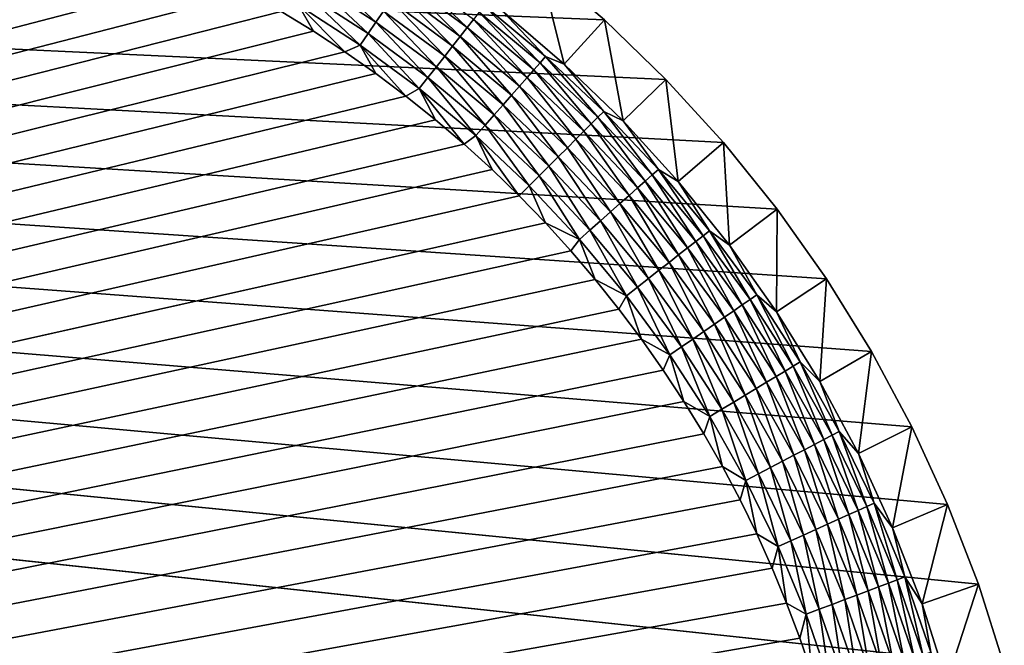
# Model space of a CAD drawing. Extents: x -255 to 255, y -598 to 598.
# Tile 189 of 201: x 218 to 253, y 387 to 409. Entities that reach past the tile are written whole.
import ezdxf

# ---------------------------------------------------------------- set-up
doc = ezdxf.new("R2010")
doc.units = 0
doc.header["$LTSCALE"] = 21.359881
for name, color, linetype in [('1', 7, 'CONTINUOUS'), ('2', 7, 'CONTINUOUS'), ('29', 7, 'CONTINUOUS'), ('40', 7, 'CONTINUOUS')]:
    doc.layers.add(name, color=color, linetype=linetype)

msp = doc.modelspace()

# ---------------------------------------------------------------- linework, layer by layer
at = {"layer": '1', "color": 7, "linetype": 'CONTINUOUS'}
for points in [[(-82.544, 422.121), (253.128, 386.173), (-205.469, 385.239), (-82.544, 422.121)], [(252.212, 389.052), (253.128, 386.173), (-82.544, 422.121), (252.212, 389.052)], [(-80.052, 421.88), (252.212, 389.052), (-82.544, 422.121), (-80.052, 421.88)], [(251.12, 391.869), (252.212, 389.052), (-80.052, 421.88), (251.12, 391.869)], [(249.858, 394.613), (251.12, 391.869), (-80.052, 421.88), (249.858, 394.613)], [(248.429, 397.275), (249.858, 394.613), (-80.052, 421.88), (248.429, 397.275)], [(246.838, 399.843), (248.429, 397.275), (-80.052, 421.88), (246.838, 399.843)], [(245.093, 402.309), (246.838, 399.843), (-80.052, 421.88), (245.093, 402.309)], [(243.199, 404.663), (245.093, 402.309), (-80.052, 421.88), (243.199, 404.663)], [(241.164, 406.895), (243.199, 404.663), (-80.052, 421.88), (241.164, 406.895)], [(238.995, 408.998), (241.164, 406.895), (-80.052, 421.88), (238.995, 408.998)], [(236.701, 410.964), (238.995, 408.998), (-80.052, 421.88), (236.701, 410.964)]]:
    msp.add_3dface(points, dxfattribs=at)
at = {"layer": '2', "color": 7, "linetype": 'CONTINUOUS'}
for points in [[(219.073, 413.137, 7), (217.798, 413.53, 7), (-88.681, 328.906, 7), (219.073, 413.137, 7)], [(220.335, 412.705, 7), (219.073, 413.137, 7), (-88.681, 328.906, 7), (220.335, 412.705, 7)], [(221.583, 412.234, 7), (220.335, 412.705, 7), (-88.681, 328.906, 7), (221.583, 412.234, 7)], [(222.815, 411.723, 7), (221.583, 412.234, 7), (-88.681, 328.906, 7), (222.815, 411.723, 7)], [(224.031, 411.174, 7), (222.815, 411.723, 7), (-88.681, 328.906, 7), (224.031, 411.174, 7)], [(225.229, 410.587, 7), (224.031, 411.174, 7), (-88.681, 328.906, 7), (225.229, 410.587, 7)], [(226.408, 409.963, 7), (225.229, 410.587, 7), (-88.681, 328.906, 7), (226.408, 409.963, 7)], [(227.567, 409.302, 7), (226.408, 409.963, 7), (-88.681, 328.906, 7), (227.567, 409.302, 7)], [(228.704, 408.605, 7), (227.567, 409.302, 7), (-88.681, 328.906, 7), (228.704, 408.605, 7)], [(229.819, 407.873, 7), (228.704, 408.605, 7), (-88.681, 328.906, 7), (229.819, 407.873, 7)], [(230.911, 407.106, 7), (229.819, 407.873, 7), (-88.681, 328.906, 7), (230.911, 407.106, 7)], [(231.978, 406.305, 7), (230.911, 407.106, 7), (-88.681, 328.906, 7), (231.978, 406.305, 7)], [(233.019, 405.471, 7), (231.978, 406.305, 7), (-88.681, 328.906, 7), (233.019, 405.471, 7)], [(234.033, 404.604, 7), (233.019, 405.471, 7), (-88.681, 328.906, 7), (234.033, 404.604, 7)], [(235.02, 403.706, 7), (234.033, 404.604, 7), (-88.681, 328.906, 7), (235.02, 403.706, 7)], [(235.978, 402.778, 7), (235.02, 403.706, 7), (-88.681, 328.906, 7), (235.978, 402.778, 7)], [(236.906, 401.82, 7), (235.978, 402.778, 7), (-88.681, 328.906, 7), (236.906, 401.82, 7)], [(-88.681, 328.906, 7), (-85.935, 329.507, 7), (236.906, 401.82, 7), (-88.681, 328.906, 7)], [(237.804, 400.833, 7), (236.906, 401.82, 7), (-85.935, 329.507, 7), (237.804, 400.833, 7)], [(238.67, 399.819, 7), (237.804, 400.833, 7), (-85.935, 329.507, 7), (238.67, 399.819, 7)], [(239.505, 398.778, 7), (238.67, 399.819, 7), (-85.935, 329.507, 7), (239.505, 398.778, 7)], [(240.306, 397.711, 7), (239.505, 398.778, 7), (-85.935, 329.507, 7), (240.306, 397.711, 7)], [(241.073, 396.619, 7), (240.306, 397.711, 7), (-85.935, 329.507, 7), (241.073, 396.619, 7)], [(241.805, 395.504, 7), (241.073, 396.619, 7), (-85.935, 329.507, 7), (241.805, 395.504, 7)], [(242.502, 394.367, 7), (241.805, 395.504, 7), (-85.935, 329.507, 7), (242.502, 394.367, 7)], [(243.163, 393.208, 7), (242.502, 394.367, 7), (-85.935, 329.507, 7), (243.163, 393.208, 7)], [(243.787, 392.029, 7), (243.163, 393.208, 7), (-85.935, 329.507, 7), (243.787, 392.029, 7)], [(244.374, 390.831, 7), (243.787, 392.029, 7), (-85.935, 329.507, 7), (244.374, 390.831, 7)], [(244.923, 389.615, 7), (244.374, 390.831, 7), (-85.935, 329.507, 7), (244.923, 389.615, 7)], [(245.434, 388.383, 7), (244.923, 389.615, 7), (-85.935, 329.507, 7), (245.434, 388.383, 7)], [(245.905, 387.135, 7), (245.434, 388.383, 7), (-85.935, 329.507, 7), (245.905, 387.135, 7)], [(246.337, 385.873, 7), (245.905, 387.135, 7), (-85.935, 329.507, 7), (246.337, 385.873, 7)]]:
    msp.add_3dface(points, dxfattribs=at)
at = {"layer": '29', "color": 7, "linetype": 'CONTINUOUS'}
for points in [[(237.574, 407.439, 4.231), (236.701, 410.964), (235.378, 409.32, 4.231), (237.574, 407.439, 4.231)], [(238.995, 408.998), (236.701, 410.964), (237.574, 407.439, 4.231), (238.995, 408.998)], [(239.649, 405.427, 4.231), (238.995, 408.998), (237.574, 407.439, 4.231), (239.649, 405.427, 4.231)], [(241.164, 406.895), (238.995, 408.998), (239.649, 405.427, 4.231), (241.164, 406.895)], [(241.597, 403.29, 4.231), (241.164, 406.895), (239.649, 405.427, 4.231), (241.597, 403.29, 4.231)], [(243.199, 404.663), (241.164, 406.895), (241.597, 403.29, 4.231), (243.199, 404.663)], [(243.409, 401.038, 4.231), (243.199, 404.663), (241.597, 403.29, 4.231), (243.409, 401.038, 4.231)], [(245.093, 402.309), (243.199, 404.663), (243.409, 401.038, 4.231), (245.093, 402.309)], [(245.08, 398.678, 4.231), (245.093, 402.309), (243.409, 401.038, 4.231), (245.08, 398.678, 4.231)], [(246.838, 399.843), (245.093, 402.309), (245.08, 398.678, 4.231), (246.838, 399.843)], [(246.602, 396.22, 4.231), (246.838, 399.843), (245.08, 398.678, 4.231), (246.602, 396.22, 4.231)], [(248.429, 397.275), (246.838, 399.843), (246.602, 396.22, 4.231), (248.429, 397.275)], [(247.969, 393.673, 4.231), (248.429, 397.275), (246.602, 396.22, 4.231), (247.969, 393.673, 4.231)], [(249.858, 394.613), (248.429, 397.275), (247.969, 393.673, 4.231), (249.858, 394.613)], [(249.178, 391.047, 4.231), (249.858, 394.613), (247.969, 393.673, 4.231), (249.178, 391.047, 4.231)], [(251.12, 391.869), (249.858, 394.613), (249.178, 391.047, 4.231), (251.12, 391.869)], [(250.222, 388.351, 4.231), (251.12, 391.869), (249.178, 391.047, 4.231), (250.222, 388.351, 4.231)], [(252.212, 389.052), (251.12, 391.869), (250.222, 388.351, 4.231), (252.212, 389.052)], [(251.099, 385.596, 4.231), (252.212, 389.052), (250.222, 388.351, 4.231), (251.099, 385.596, 4.231)], [(253.128, 386.173), (252.212, 389.052), (251.099, 385.596, 4.231), (253.128, 386.173)]]:
    msp.add_3dface(points, dxfattribs=at)
at = {"layer": '40', "color": 7, "linetype": 'CONTINUOUS'}
for points in [[(228.687, 410.362, 6.774), (230.917, 408.921, 6.774), (228.932, 410.767, 6.601), (228.687, 410.362, 6.774)], [(228.932, 410.767, 6.601), (230.917, 408.921, 6.774), (231.186, 409.31, 6.601), (228.932, 410.767, 6.601)], [(228.435, 409.944, 6.9), (230.64, 408.519, 6.9), (228.687, 410.362, 6.774), (228.435, 409.944, 6.9)], [(228.687, 410.362, 6.774), (230.64, 408.519, 6.9), (230.917, 408.921, 6.774), (228.687, 410.362, 6.774)], [(231.687, 410.036, 6.115), (233.891, 408.414, 6.115), (231.914, 410.365, 5.808), (231.687, 410.036, 6.115)], [(231.914, 410.365, 5.808), (234.138, 408.729, 5.808), (232.122, 410.667, 5.463), (231.914, 410.365, 5.808)], [(231.914, 410.365, 5.808), (233.891, 408.414, 6.115), (234.138, 408.729, 5.808), (231.914, 410.365, 5.808)], [(232.122, 410.667, 5.463), (234.138, 408.729, 5.808), (234.364, 409.018, 5.463), (232.122, 410.667, 5.463)], [(231.443, 409.683, 6.38), (233.627, 408.077, 6.38), (231.687, 410.036, 6.115), (231.443, 409.683, 6.38)], [(231.687, 410.036, 6.115), (233.627, 408.077, 6.38), (233.891, 408.414, 6.115), (231.687, 410.036, 6.115)], [(228.177, 409.518, 6.975), (230.356, 408.109, 6.975), (228.435, 409.944, 6.9), (228.177, 409.518, 6.975)], [(228.435, 409.944, 6.9), (230.356, 408.109, 6.975), (230.64, 408.519, 6.9), (228.435, 409.944, 6.9)], [(231.186, 409.31, 6.601), (233.347, 407.72, 6.601), (231.443, 409.683, 6.38), (231.186, 409.31, 6.601)], [(231.443, 409.683, 6.38), (233.347, 407.72, 6.601), (233.627, 408.077, 6.38), (231.443, 409.683, 6.38)], [(227.567, 409.302, 7), (228.704, 408.605, 7), (228.177, 409.518, 6.975), (227.567, 409.302, 7)], [(228.704, 408.605, 7), (229.819, 407.873, 7), (228.177, 409.518, 6.975), (228.704, 408.605, 7)], [(228.177, 409.518, 6.975), (229.819, 407.873, 7), (230.356, 408.109, 6.975), (228.177, 409.518, 6.975)], [(230.917, 408.921, 6.774), (233.055, 407.347, 6.774), (231.186, 409.31, 6.601), (230.917, 408.921, 6.774)], [(231.186, 409.31, 6.601), (233.055, 407.347, 6.774), (233.347, 407.72, 6.601), (231.186, 409.31, 6.601)], [(234.568, 409.278, 5.082), (236.721, 407.483, 5.082), (234.747, 409.506, 4.67), (234.568, 409.278, 5.082)], [(235.378, 409.32, 4.231), (234.747, 409.506, 4.67), (236.913, 407.701, 4.67), (235.378, 409.32, 4.231)], [(234.747, 409.506, 4.67), (236.721, 407.483, 5.082), (236.913, 407.701, 4.67), (234.747, 409.506, 4.67)], [(237.574, 407.439, 4.231), (235.378, 409.32, 4.231), (236.913, 407.701, 4.67), (237.574, 407.439, 4.231)], [(234.138, 408.729, 5.808), (236.259, 406.961, 5.808), (234.364, 409.018, 5.463), (234.138, 408.729, 5.808)], [(234.364, 409.018, 5.463), (236.502, 407.236, 5.463), (234.568, 409.278, 5.082), (234.364, 409.018, 5.463)], [(234.364, 409.018, 5.463), (236.259, 406.961, 5.808), (236.502, 407.236, 5.463), (234.364, 409.018, 5.463)], [(234.568, 409.278, 5.082), (236.502, 407.236, 5.463), (236.721, 407.483, 5.082), (234.568, 409.278, 5.082)], [(230.64, 408.519, 6.9), (232.754, 406.963, 6.9), (230.917, 408.921, 6.774), (230.64, 408.519, 6.9)], [(230.917, 408.921, 6.774), (232.754, 406.963, 6.9), (233.055, 407.347, 6.774), (230.917, 408.921, 6.774)], [(233.891, 408.414, 6.115), (235.993, 406.662, 6.115), (234.138, 408.729, 5.808), (233.891, 408.414, 6.115)], [(234.138, 408.729, 5.808), (235.993, 406.662, 6.115), (236.259, 406.961, 5.808), (234.138, 408.729, 5.808)], [(230.356, 408.109, 6.975), (232.447, 406.571, 6.975), (230.64, 408.519, 6.9), (230.356, 408.109, 6.975)], [(230.64, 408.519, 6.9), (232.447, 406.571, 6.975), (232.754, 406.963, 6.9), (230.64, 408.519, 6.9)], [(233.627, 408.077, 6.38), (235.709, 406.341, 6.38), (233.891, 408.414, 6.115), (233.627, 408.077, 6.38)], [(233.891, 408.414, 6.115), (235.709, 406.341, 6.38), (235.993, 406.662, 6.115), (233.891, 408.414, 6.115)], [(229.819, 407.873, 7), (230.911, 407.106, 7), (230.356, 408.109, 6.975), (229.819, 407.873, 7)], [(230.911, 407.106, 7), (231.978, 406.305, 7), (230.356, 408.109, 6.975), (230.911, 407.106, 7)], [(230.356, 408.109, 6.975), (231.978, 406.305, 7), (232.447, 406.571, 6.975), (230.356, 408.109, 6.975)], [(233.347, 407.72, 6.601), (235.409, 406.002, 6.601), (233.627, 408.077, 6.38), (233.347, 407.72, 6.601)], [(233.627, 408.077, 6.38), (235.409, 406.002, 6.601), (235.709, 406.341, 6.38), (233.627, 408.077, 6.38)], [(233.055, 407.347, 6.774), (235.095, 405.648, 6.774), (233.347, 407.72, 6.601), (233.055, 407.347, 6.774)], [(233.347, 407.72, 6.601), (235.095, 405.648, 6.774), (235.409, 406.002, 6.601), (233.347, 407.72, 6.601)], [(236.721, 407.483, 5.082), (238.762, 405.562, 5.082), (236.913, 407.701, 4.67), (236.721, 407.483, 5.082)], [(237.574, 407.439, 4.231), (236.913, 407.701, 4.67), (238.967, 405.767, 4.67), (237.574, 407.439, 4.231)], [(236.913, 407.701, 4.67), (238.762, 405.562, 5.082), (238.967, 405.767, 4.67), (236.913, 407.701, 4.67)], [(232.754, 406.963, 6.9), (234.771, 405.282, 6.9), (233.055, 407.347, 6.774), (232.754, 406.963, 6.9)], [(233.055, 407.347, 6.774), (234.771, 405.282, 6.9), (235.095, 405.648, 6.774), (233.055, 407.347, 6.774)], [(236.259, 406.961, 5.808), (238.269, 405.069, 5.808), (236.502, 407.236, 5.463), (236.259, 406.961, 5.808)], [(236.502, 407.236, 5.463), (238.528, 405.328, 5.463), (236.721, 407.483, 5.082), (236.502, 407.236, 5.463)], [(236.502, 407.236, 5.463), (238.269, 405.069, 5.808), (238.528, 405.328, 5.463), (236.502, 407.236, 5.463)], [(236.721, 407.483, 5.082), (238.528, 405.328, 5.463), (238.762, 405.562, 5.082), (236.721, 407.483, 5.082)], [(239.649, 405.427, 4.231), (237.574, 407.439, 4.231), (238.967, 405.767, 4.67), (239.649, 405.427, 4.231)], [(232.447, 406.571, 6.975), (234.441, 404.909, 6.975), (232.754, 406.963, 6.9), (232.447, 406.571, 6.975)], [(232.754, 406.963, 6.9), (234.441, 404.909, 6.975), (234.771, 405.282, 6.9), (232.754, 406.963, 6.9)], [(235.993, 406.662, 6.115), (237.986, 404.786, 6.115), (236.259, 406.961, 5.808), (235.993, 406.662, 6.115)], [(236.259, 406.961, 5.808), (237.986, 404.786, 6.115), (238.269, 405.069, 5.808), (236.259, 406.961, 5.808)], [(231.978, 406.305, 7), (233.019, 405.471, 7), (232.447, 406.571, 6.975), (231.978, 406.305, 7)], [(233.019, 405.471, 7), (234.033, 404.604, 7), (232.447, 406.571, 6.975), (233.019, 405.471, 7)], [(232.447, 406.571, 6.975), (234.033, 404.604, 7), (234.441, 404.909, 6.975), (232.447, 406.571, 6.975)], [(235.709, 406.341, 6.38), (237.683, 404.483, 6.38), (235.993, 406.662, 6.115), (235.709, 406.341, 6.38)], [(235.993, 406.662, 6.115), (237.683, 404.483, 6.38), (237.986, 404.786, 6.115), (235.993, 406.662, 6.115)], [(235.409, 406.002, 6.601), (237.363, 404.163, 6.601), (235.709, 406.341, 6.38), (235.409, 406.002, 6.601)], [(235.709, 406.341, 6.38), (237.363, 404.163, 6.601), (237.683, 404.483, 6.38), (235.709, 406.341, 6.38)], [(235.095, 405.648, 6.774), (237.028, 403.828, 6.774), (235.409, 406.002, 6.601), (235.095, 405.648, 6.774)], [(235.409, 406.002, 6.601), (237.028, 403.828, 6.774), (237.363, 404.163, 6.601), (235.409, 406.002, 6.601)], [(234.771, 405.282, 6.9), (236.683, 403.483, 6.9), (235.095, 405.648, 6.774), (234.771, 405.282, 6.9)], [(235.095, 405.648, 6.774), (236.683, 403.483, 6.9), (237.028, 403.828, 6.774), (235.095, 405.648, 6.774)], [(238.528, 405.328, 5.463), (240.436, 403.302, 5.463), (238.762, 405.562, 5.082), (238.528, 405.328, 5.463)], [(238.762, 405.562, 5.082), (240.683, 403.521, 5.082), (238.967, 405.767, 4.67), (238.762, 405.562, 5.082)], [(238.762, 405.562, 5.082), (240.436, 403.302, 5.463), (240.683, 403.521, 5.082), (238.762, 405.562, 5.082)], [(239.649, 405.427, 4.231), (238.967, 405.767, 4.67), (240.901, 403.713, 4.67), (239.649, 405.427, 4.231)], [(238.967, 405.767, 4.67), (240.683, 403.521, 5.082), (240.901, 403.713, 4.67), (238.967, 405.767, 4.67)], [(234.441, 404.909, 6.975), (236.33, 403.13, 6.975), (234.771, 405.282, 6.9), (234.441, 404.909, 6.975)], [(234.771, 405.282, 6.9), (236.33, 403.13, 6.975), (236.683, 403.483, 6.9), (234.771, 405.282, 6.9)], [(238.269, 405.069, 5.808), (240.161, 403.059, 5.808), (238.528, 405.328, 5.463), (238.269, 405.069, 5.808)], [(238.528, 405.328, 5.463), (240.161, 403.059, 5.808), (240.436, 403.302, 5.463), (238.528, 405.328, 5.463)], [(241.597, 403.29, 4.231), (239.649, 405.427, 4.231), (240.901, 403.713, 4.67), (241.597, 403.29, 4.231)], [(234.033, 404.604, 7), (235.02, 403.706, 7), (234.441, 404.909, 6.975), (234.033, 404.604, 7)], [(235.02, 403.706, 7), (235.978, 402.778, 7), (234.441, 404.909, 6.975), (235.02, 403.706, 7)], [(234.441, 404.909, 6.975), (235.978, 402.778, 7), (236.33, 403.13, 6.975), (234.441, 404.909, 6.975)], [(237.683, 404.483, 6.38), (239.541, 402.509, 6.38), (237.986, 404.786, 6.115), (237.683, 404.483, 6.38)], [(237.986, 404.786, 6.115), (239.862, 402.793, 6.115), (238.269, 405.069, 5.808), (237.986, 404.786, 6.115)], [(237.986, 404.786, 6.115), (239.541, 402.509, 6.38), (239.862, 402.793, 6.115), (237.986, 404.786, 6.115)], [(238.269, 405.069, 5.808), (239.862, 402.793, 6.115), (240.161, 403.059, 5.808), (238.269, 405.069, 5.808)], [(237.363, 404.163, 6.601), (239.202, 402.209, 6.601), (237.683, 404.483, 6.38), (237.363, 404.163, 6.601)], [(237.683, 404.483, 6.38), (239.202, 402.209, 6.601), (239.541, 402.509, 6.38), (237.683, 404.483, 6.38)], [(237.028, 403.828, 6.774), (238.848, 401.895, 6.774), (237.363, 404.163, 6.601), (237.028, 403.828, 6.774)], [(237.363, 404.163, 6.601), (238.848, 401.895, 6.774), (239.202, 402.209, 6.601), (237.363, 404.163, 6.601)], [(236.683, 403.483, 6.9), (238.482, 401.571, 6.9), (237.028, 403.828, 6.774), (236.683, 403.483, 6.9)], [(237.028, 403.828, 6.774), (238.482, 401.571, 6.9), (238.848, 401.895, 6.774), (237.028, 403.828, 6.774)], [(236.33, 403.13, 6.975), (238.109, 401.241, 6.975), (236.683, 403.483, 6.9), (236.33, 403.13, 6.975)], [(236.683, 403.483, 6.9), (238.109, 401.241, 6.975), (238.482, 401.571, 6.9), (236.683, 403.483, 6.9)], [(240.436, 403.302, 5.463), (242.218, 401.164, 5.463), (240.683, 403.521, 5.082), (240.436, 403.302, 5.463)], [(240.683, 403.521, 5.082), (242.478, 401.368, 5.082), (240.901, 403.713, 4.67), (240.683, 403.521, 5.082)], [(240.683, 403.521, 5.082), (242.218, 401.164, 5.463), (242.478, 401.368, 5.082), (240.683, 403.521, 5.082)], [(241.597, 403.29, 4.231), (240.901, 403.713, 4.67), (242.706, 401.547, 4.67), (241.597, 403.29, 4.231)], [(240.901, 403.713, 4.67), (242.478, 401.368, 5.082), (242.706, 401.547, 4.67), (240.901, 403.713, 4.67)], [(235.978, 402.778, 7), (236.906, 401.82, 7), (236.33, 403.13, 6.975), (235.978, 402.778, 7)], [(236.33, 403.13, 6.975), (236.906, 401.82, 7), (238.109, 401.241, 6.975), (236.33, 403.13, 6.975)], [(239.862, 402.793, 6.115), (241.614, 400.691, 6.115), (240.161, 403.059, 5.808), (239.862, 402.793, 6.115)], [(240.161, 403.059, 5.808), (241.929, 400.938, 5.808), (240.436, 403.302, 5.463), (240.161, 403.059, 5.808)], [(240.161, 403.059, 5.808), (241.614, 400.691, 6.115), (241.929, 400.938, 5.808), (240.161, 403.059, 5.808)], [(240.436, 403.302, 5.463), (241.929, 400.938, 5.808), (242.218, 401.164, 5.463), (240.436, 403.302, 5.463)], [(243.409, 401.038, 4.231), (241.597, 403.29, 4.231), (242.706, 401.547, 4.67), (243.409, 401.038, 4.231)], [(239.541, 402.509, 6.38), (241.277, 400.427, 6.38), (239.862, 402.793, 6.115), (239.541, 402.509, 6.38)], [(239.862, 402.793, 6.115), (241.277, 400.427, 6.38), (241.614, 400.691, 6.115), (239.862, 402.793, 6.115)], [(239.202, 402.209, 6.601), (240.92, 400.147, 6.601), (239.541, 402.509, 6.38), (239.202, 402.209, 6.601)], [(239.541, 402.509, 6.38), (240.92, 400.147, 6.601), (241.277, 400.427, 6.38), (239.541, 402.509, 6.38)], [(238.848, 401.895, 6.774), (240.547, 399.855, 6.774), (239.202, 402.209, 6.601), (238.848, 401.895, 6.774)], [(239.202, 402.209, 6.601), (240.547, 399.855, 6.774), (240.92, 400.147, 6.601), (239.202, 402.209, 6.601)], [(236.906, 401.82, 7), (237.804, 400.833, 7), (238.109, 401.241, 6.975), (236.906, 401.82, 7)], [(238.482, 401.571, 6.9), (240.163, 399.554, 6.9), (238.848, 401.895, 6.774), (238.482, 401.571, 6.9)], [(238.848, 401.895, 6.774), (240.163, 399.554, 6.9), (240.547, 399.855, 6.774), (238.848, 401.895, 6.774)], [(238.109, 401.241, 6.975), (239.771, 399.247, 6.975), (238.482, 401.571, 6.9), (238.109, 401.241, 6.975)], [(238.482, 401.571, 6.9), (239.771, 399.247, 6.975), (240.163, 399.554, 6.9), (238.482, 401.571, 6.9)], [(242.218, 401.164, 5.463), (243.867, 398.922, 5.463), (242.478, 401.368, 5.082), (242.218, 401.164, 5.463)], [(242.478, 401.368, 5.082), (244.139, 399.11, 5.082), (242.706, 401.547, 4.67), (242.478, 401.368, 5.082)], [(242.478, 401.368, 5.082), (243.867, 398.922, 5.463), (244.139, 399.11, 5.082), (242.478, 401.368, 5.082)], [(243.409, 401.038, 4.231), (242.706, 401.547, 4.67), (244.378, 399.275, 4.67), (243.409, 401.038, 4.231)], [(242.706, 401.547, 4.67), (244.139, 399.11, 5.082), (244.378, 399.275, 4.67), (242.706, 401.547, 4.67)], [(237.804, 400.833, 7), (238.67, 399.819, 7), (238.109, 401.241, 6.975), (237.804, 400.833, 7)], [(238.109, 401.241, 6.975), (238.67, 399.819, 7), (239.771, 399.247, 6.975), (238.109, 401.241, 6.975)], [(241.929, 400.938, 5.808), (243.565, 398.714, 5.808), (242.218, 401.164, 5.463), (241.929, 400.938, 5.808)], [(242.218, 401.164, 5.463), (243.565, 398.714, 5.808), (243.867, 398.922, 5.463), (242.218, 401.164, 5.463)], [(245.08, 398.678, 4.231), (243.409, 401.038, 4.231), (244.378, 399.275, 4.67), (245.08, 398.678, 4.231)], [(241.277, 400.427, 6.38), (242.883, 398.243, 6.38), (241.614, 400.691, 6.115), (241.277, 400.427, 6.38)], [(241.614, 400.691, 6.115), (243.236, 398.487, 6.115), (241.929, 400.938, 5.808), (241.614, 400.691, 6.115)], [(241.614, 400.691, 6.115), (242.883, 398.243, 6.38), (243.236, 398.487, 6.115), (241.614, 400.691, 6.115)], [(241.929, 400.938, 5.808), (243.236, 398.487, 6.115), (243.565, 398.714, 5.808), (241.929, 400.938, 5.808)], [(240.92, 400.147, 6.601), (242.51, 397.986, 6.601), (241.277, 400.427, 6.38), (240.92, 400.147, 6.601)], [(241.277, 400.427, 6.38), (242.51, 397.986, 6.601), (242.883, 398.243, 6.38), (241.277, 400.427, 6.38)], [(240.547, 399.855, 6.774), (242.121, 397.717, 6.774), (240.92, 400.147, 6.601), (240.547, 399.855, 6.774)], [(240.92, 400.147, 6.601), (242.121, 397.717, 6.774), (242.51, 397.986, 6.601), (240.92, 400.147, 6.601)], [(238.67, 399.819, 7), (239.505, 398.778, 7), (239.771, 399.247, 6.975), (238.67, 399.819, 7)], [(240.163, 399.554, 6.9), (241.719, 397.44, 6.9), (240.547, 399.855, 6.774), (240.163, 399.554, 6.9)], [(240.547, 399.855, 6.774), (241.719, 397.44, 6.9), (242.121, 397.717, 6.774), (240.547, 399.855, 6.774)], [(239.505, 398.778, 7), (240.306, 397.711, 7), (239.771, 399.247, 6.975), (239.505, 398.778, 7)], [(239.771, 399.247, 6.975), (241.309, 397.156, 6.975), (240.163, 399.554, 6.9), (239.771, 399.247, 6.975)], [(239.771, 399.247, 6.975), (240.306, 397.711, 7), (241.309, 397.156, 6.975), (239.771, 399.247, 6.975)], [(240.163, 399.554, 6.9), (241.309, 397.156, 6.975), (241.719, 397.44, 6.9), (240.163, 399.554, 6.9)], [(244.139, 399.11, 5.082), (245.661, 396.756, 5.082), (244.378, 399.275, 4.67), (244.139, 399.11, 5.082)], [(245.08, 398.678, 4.231), (244.378, 399.275, 4.67), (245.909, 396.906, 4.67), (245.08, 398.678, 4.231)], [(244.378, 399.275, 4.67), (245.661, 396.756, 5.082), (245.909, 396.906, 4.67), (244.378, 399.275, 4.67)], [(243.565, 398.714, 5.808), (245.064, 396.395, 5.808), (243.867, 398.922, 5.463), (243.565, 398.714, 5.808)], [(243.867, 398.922, 5.463), (245.378, 396.585, 5.463), (244.139, 399.11, 5.082), (243.867, 398.922, 5.463)], [(243.867, 398.922, 5.463), (245.064, 396.395, 5.808), (245.378, 396.585, 5.463), (243.867, 398.922, 5.463)], [(244.139, 399.11, 5.082), (245.378, 396.585, 5.463), (245.661, 396.756, 5.082), (244.139, 399.11, 5.082)], [(243.236, 398.487, 6.115), (244.722, 396.189, 6.115), (243.565, 398.714, 5.808), (243.236, 398.487, 6.115)], [(243.565, 398.714, 5.808), (244.722, 396.189, 6.115), (245.064, 396.395, 5.808), (243.565, 398.714, 5.808)], [(246.602, 396.22, 4.231), (245.08, 398.678, 4.231), (245.909, 396.906, 4.67), (246.602, 396.22, 4.231)], [(242.51, 397.986, 6.601), (243.967, 395.732, 6.601), (242.883, 398.243, 6.38), (242.51, 397.986, 6.601)], [(242.883, 398.243, 6.38), (244.355, 395.967, 6.38), (243.236, 398.487, 6.115), (242.883, 398.243, 6.38)], [(242.883, 398.243, 6.38), (243.967, 395.732, 6.601), (244.355, 395.967, 6.38), (242.883, 398.243, 6.38)], [(243.236, 398.487, 6.115), (244.355, 395.967, 6.38), (244.722, 396.189, 6.115), (243.236, 398.487, 6.115)], [(242.121, 397.717, 6.774), (243.562, 395.487, 6.774), (242.51, 397.986, 6.601), (242.121, 397.717, 6.774)], [(242.51, 397.986, 6.601), (243.562, 395.487, 6.774), (243.967, 395.732, 6.601), (242.51, 397.986, 6.601)], [(240.306, 397.711, 7), (241.073, 396.619, 7), (241.309, 397.156, 6.975), (240.306, 397.711, 7)], [(241.719, 397.44, 6.9), (243.144, 395.235, 6.9), (242.121, 397.717, 6.774), (241.719, 397.44, 6.9)], [(242.121, 397.717, 6.774), (243.144, 395.235, 6.9), (243.562, 395.487, 6.774), (242.121, 397.717, 6.774)], [(241.073, 396.619, 7), (241.805, 395.504, 7), (241.309, 397.156, 6.975), (241.073, 396.619, 7)], [(241.309, 397.156, 6.975), (242.718, 394.977, 6.975), (241.719, 397.44, 6.9), (241.309, 397.156, 6.975)], [(241.309, 397.156, 6.975), (241.805, 395.504, 7), (242.718, 394.977, 6.975), (241.309, 397.156, 6.975)], [(241.719, 397.44, 6.9), (242.718, 394.977, 6.975), (243.144, 395.235, 6.9), (241.719, 397.44, 6.9)], [(245.661, 396.756, 5.082), (247.038, 394.315, 5.082), (245.909, 396.906, 4.67), (245.661, 396.756, 5.082)], [(246.602, 396.22, 4.231), (245.909, 396.906, 4.67), (247.295, 394.45, 4.67), (246.602, 396.22, 4.231)], [(245.909, 396.906, 4.67), (247.038, 394.315, 5.082), (247.295, 394.45, 4.67), (245.909, 396.906, 4.67)], [(245.064, 396.395, 5.808), (246.421, 393.991, 5.808), (245.378, 396.585, 5.463), (245.064, 396.395, 5.808)], [(245.378, 396.585, 5.463), (246.745, 394.161, 5.463), (245.661, 396.756, 5.082), (245.378, 396.585, 5.463)], [(245.378, 396.585, 5.463), (246.421, 393.991, 5.808), (246.745, 394.161, 5.463), (245.378, 396.585, 5.463)], [(245.661, 396.756, 5.082), (246.745, 394.161, 5.463), (247.038, 394.315, 5.082), (245.661, 396.756, 5.082)], [(244.355, 395.967, 6.38), (245.687, 393.606, 6.38), (244.722, 396.189, 6.115), (244.355, 395.967, 6.38)], [(244.722, 396.189, 6.115), (246.066, 393.805, 6.115), (245.064, 396.395, 5.808), (244.722, 396.189, 6.115)], [(244.722, 396.189, 6.115), (245.687, 393.606, 6.38), (246.066, 393.805, 6.115), (244.722, 396.189, 6.115)], [(245.064, 396.395, 5.808), (246.066, 393.805, 6.115), (246.421, 393.991, 5.808), (245.064, 396.395, 5.808)], [(247.969, 393.673, 4.231), (246.602, 396.22, 4.231), (247.295, 394.45, 4.67), (247.969, 393.673, 4.231)], [(243.562, 395.487, 6.774), (244.867, 393.175, 6.774), (243.967, 395.732, 6.601), (243.562, 395.487, 6.774)], [(243.967, 395.732, 6.601), (245.286, 393.395, 6.601), (244.355, 395.967, 6.38), (243.967, 395.732, 6.601)], [(243.967, 395.732, 6.601), (244.867, 393.175, 6.774), (245.286, 393.395, 6.601), (243.967, 395.732, 6.601)], [(244.355, 395.967, 6.38), (245.286, 393.395, 6.601), (245.687, 393.606, 6.38), (244.355, 395.967, 6.38)], [(241.805, 395.504, 7), (242.502, 394.367, 7), (242.718, 394.977, 6.975), (241.805, 395.504, 7)], [(243.144, 395.235, 6.9), (244.434, 392.948, 6.9), (243.562, 395.487, 6.774), (243.144, 395.235, 6.9)], [(243.562, 395.487, 6.774), (244.434, 392.948, 6.9), (244.867, 393.175, 6.774), (243.562, 395.487, 6.774)], [(242.718, 394.977, 6.975), (243.993, 392.716, 6.975), (243.144, 395.235, 6.9), (242.718, 394.977, 6.975)], [(243.144, 395.235, 6.9), (243.993, 392.716, 6.975), (244.434, 392.948, 6.9), (243.144, 395.235, 6.9)], [(242.502, 394.367, 7), (243.163, 393.208, 7), (242.718, 394.977, 6.975), (242.502, 394.367, 7)], [(242.718, 394.977, 6.975), (243.163, 393.208, 7), (243.993, 392.716, 6.975), (242.718, 394.977, 6.975)], [(247.038, 394.315, 5.082), (248.265, 391.794, 5.082), (247.295, 394.45, 4.67), (247.038, 394.315, 5.082)], [(247.969, 393.673, 4.231), (247.295, 394.45, 4.67), (248.53, 391.914, 4.67), (247.969, 393.673, 4.231)], [(247.295, 394.45, 4.67), (248.265, 391.794, 5.082), (248.53, 391.914, 4.67), (247.295, 394.45, 4.67)], [(246.066, 393.805, 6.115), (247.265, 391.344, 6.115), (246.421, 393.991, 5.808), (246.066, 393.805, 6.115)], [(246.421, 393.991, 5.808), (247.629, 391.508, 5.808), (246.745, 394.161, 5.463), (246.421, 393.991, 5.808)], [(246.421, 393.991, 5.808), (247.265, 391.344, 6.115), (247.629, 391.508, 5.808), (246.421, 393.991, 5.808)], [(246.745, 394.161, 5.463), (247.964, 391.659, 5.463), (247.038, 394.315, 5.082), (246.745, 394.161, 5.463)], [(246.745, 394.161, 5.463), (247.629, 391.508, 5.808), (247.964, 391.659, 5.463), (246.745, 394.161, 5.463)], [(247.038, 394.315, 5.082), (247.964, 391.659, 5.463), (248.265, 391.794, 5.082), (247.038, 394.315, 5.082)], [(245.687, 393.606, 6.38), (246.874, 391.168, 6.38), (246.066, 393.805, 6.115), (245.687, 393.606, 6.38)], [(246.066, 393.805, 6.115), (246.874, 391.168, 6.38), (247.265, 391.344, 6.115), (246.066, 393.805, 6.115)], [(249.178, 391.047, 4.231), (247.969, 393.673, 4.231), (248.53, 391.914, 4.67), (249.178, 391.047, 4.231)], [(244.867, 393.175, 6.774), (246.029, 390.788, 6.774), (245.286, 393.395, 6.601), (244.867, 393.175, 6.774)], [(245.286, 393.395, 6.601), (246.46, 390.982, 6.601), (245.687, 393.606, 6.38), (245.286, 393.395, 6.601)], [(245.286, 393.395, 6.601), (246.029, 390.788, 6.774), (246.46, 390.982, 6.601), (245.286, 393.395, 6.601)], [(245.687, 393.606, 6.38), (246.46, 390.982, 6.601), (246.874, 391.168, 6.38), (245.687, 393.606, 6.38)], [(243.163, 393.208, 7), (243.787, 392.029, 7), (243.993, 392.716, 6.975), (243.163, 393.208, 7)], [(243.993, 392.716, 6.975), (245.129, 390.383, 6.975), (244.434, 392.948, 6.9), (243.993, 392.716, 6.975)], [(244.434, 392.948, 6.9), (245.584, 390.588, 6.9), (244.867, 393.175, 6.774), (244.434, 392.948, 6.9)], [(244.434, 392.948, 6.9), (245.129, 390.383, 6.975), (245.584, 390.588, 6.9), (244.434, 392.948, 6.9)], [(244.867, 393.175, 6.774), (245.584, 390.588, 6.9), (246.029, 390.788, 6.774), (244.867, 393.175, 6.774)], [(243.787, 392.029, 7), (244.374, 390.831, 7), (243.993, 392.716, 6.975), (243.787, 392.029, 7)], [(243.993, 392.716, 6.975), (244.374, 390.831, 7), (245.129, 390.383, 6.975), (243.993, 392.716, 6.975)], [(248.265, 391.794, 5.082), (249.338, 389.205, 5.082), (248.53, 391.914, 4.67), (248.265, 391.794, 5.082)], [(249.178, 391.047, 4.231), (248.53, 391.914, 4.67), (249.609, 389.308, 4.67), (249.178, 391.047, 4.231)], [(248.53, 391.914, 4.67), (249.338, 389.205, 5.082), (249.609, 389.308, 4.67), (248.53, 391.914, 4.67)], [(247.629, 391.508, 5.808), (248.686, 388.958, 5.808), (247.964, 391.659, 5.463), (247.629, 391.508, 5.808)], [(247.964, 391.659, 5.463), (249.029, 389.088, 5.463), (248.265, 391.794, 5.082), (247.964, 391.659, 5.463)], [(247.964, 391.659, 5.463), (248.686, 388.958, 5.808), (249.029, 389.088, 5.463), (247.964, 391.659, 5.463)], [(248.265, 391.794, 5.082), (249.029, 389.088, 5.463), (249.338, 389.205, 5.082), (248.265, 391.794, 5.082)], [(246.874, 391.168, 6.38), (247.911, 388.664, 6.38), (247.265, 391.344, 6.115), (246.874, 391.168, 6.38)], [(247.265, 391.344, 6.115), (248.312, 388.816, 6.115), (247.629, 391.508, 5.808), (247.265, 391.344, 6.115)], [(247.265, 391.344, 6.115), (247.911, 388.664, 6.38), (248.312, 388.816, 6.115), (247.265, 391.344, 6.115)], [(247.629, 391.508, 5.808), (248.312, 388.816, 6.115), (248.686, 388.958, 5.808), (247.629, 391.508, 5.808)], [(246.029, 390.788, 6.774), (247.045, 388.335, 6.774), (246.46, 390.982, 6.601), (246.029, 390.788, 6.774)], [(246.46, 390.982, 6.601), (247.487, 388.503, 6.601), (246.874, 391.168, 6.38), (246.46, 390.982, 6.601)], [(246.46, 390.982, 6.601), (247.045, 388.335, 6.774), (247.487, 388.503, 6.601), (246.46, 390.982, 6.601)], [(246.874, 391.168, 6.38), (247.487, 388.503, 6.601), (247.911, 388.664, 6.38), (246.874, 391.168, 6.38)], [(250.222, 388.351, 4.231), (249.178, 391.047, 4.231), (249.609, 389.308, 4.67), (250.222, 388.351, 4.231)], [(244.374, 390.831, 7), (244.923, 389.615, 7), (245.129, 390.383, 6.975), (244.374, 390.831, 7)], [(245.129, 390.383, 6.975), (246.122, 387.985, 6.975), (245.584, 390.588, 6.9), (245.129, 390.383, 6.975)], [(245.584, 390.588, 6.9), (246.588, 388.162, 6.9), (246.029, 390.788, 6.774), (245.584, 390.588, 6.9)], [(245.584, 390.588, 6.9), (246.122, 387.985, 6.975), (246.588, 388.162, 6.9), (245.584, 390.588, 6.9)], [(246.029, 390.788, 6.774), (246.588, 388.162, 6.9), (247.045, 388.335, 6.774), (246.029, 390.788, 6.774)], [(244.923, 389.615, 7), (245.434, 388.383, 7), (245.129, 390.383, 6.975), (244.923, 389.615, 7)], [(245.129, 390.383, 6.975), (245.434, 388.383, 7), (246.122, 387.985, 6.975), (245.129, 390.383, 6.975)], [(249.029, 389.088, 5.463), (249.937, 386.457, 5.463), (249.338, 389.205, 5.082), (249.029, 389.088, 5.463)], [(249.338, 389.205, 5.082), (250.252, 386.555, 5.082), (249.609, 389.308, 4.67), (249.338, 389.205, 5.082)], [(249.338, 389.205, 5.082), (249.937, 386.457, 5.463), (250.252, 386.555, 5.082), (249.338, 389.205, 5.082)], [(250.222, 388.351, 4.231), (249.609, 389.308, 4.67), (250.529, 386.641, 4.67), (250.222, 388.351, 4.231)], [(249.609, 389.308, 4.67), (250.252, 386.555, 5.082), (250.529, 386.641, 4.67), (249.609, 389.308, 4.67)], [(247.911, 388.664, 6.38), (248.795, 386.101, 6.38), (248.312, 388.816, 6.115), (247.911, 388.664, 6.38)], [(248.312, 388.816, 6.115), (249.205, 386.229, 6.115), (248.686, 388.958, 5.808), (248.312, 388.816, 6.115)], [(248.312, 388.816, 6.115), (248.795, 386.101, 6.38), (249.205, 386.229, 6.115), (248.312, 388.816, 6.115)], [(248.686, 388.958, 5.808), (249.586, 386.348, 5.808), (249.029, 389.088, 5.463), (248.686, 388.958, 5.808)], [(248.686, 388.958, 5.808), (249.205, 386.229, 6.115), (249.586, 386.348, 5.808), (248.686, 388.958, 5.808)], [(249.029, 389.088, 5.463), (249.586, 386.348, 5.808), (249.937, 386.457, 5.463), (249.029, 389.088, 5.463)], [(247.045, 388.335, 6.774), (247.911, 385.826, 6.774), (247.487, 388.503, 6.601), (247.045, 388.335, 6.774)], [(247.487, 388.503, 6.601), (248.363, 385.966, 6.601), (247.911, 388.664, 6.38), (247.487, 388.503, 6.601)], [(247.487, 388.503, 6.601), (247.911, 385.826, 6.774), (248.363, 385.966, 6.601), (247.487, 388.503, 6.601)], [(247.911, 388.664, 6.38), (248.363, 385.966, 6.601), (248.795, 386.101, 6.38), (247.911, 388.664, 6.38)], [(245.434, 388.383, 7), (245.905, 387.135, 7), (246.122, 387.985, 6.975), (245.434, 388.383, 7)], [(246.122, 387.985, 6.975), (246.969, 385.532, 6.975), (246.588, 388.162, 6.9), (246.122, 387.985, 6.975)], [(246.588, 388.162, 6.9), (247.445, 385.68, 6.9), (247.045, 388.335, 6.774), (246.588, 388.162, 6.9)], [(246.588, 388.162, 6.9), (246.969, 385.532, 6.975), (247.445, 385.68, 6.9), (246.588, 388.162, 6.9)], [(247.045, 388.335, 6.774), (247.445, 385.68, 6.9), (247.911, 385.826, 6.774), (247.045, 388.335, 6.774)], [(251.099, 385.596, 4.231), (250.222, 388.351, 4.231), (250.529, 386.641, 4.67), (251.099, 385.596, 4.231)], [(245.905, 387.135, 7), (246.337, 385.873, 7), (246.122, 387.985, 6.975), (245.905, 387.135, 7)], [(246.122, 387.985, 6.975), (246.337, 385.873, 7), (246.969, 385.532, 6.975), (246.122, 387.985, 6.975)]]:
    msp.add_3dface(points, dxfattribs=at)

doc.saveas('drawing.dxf')
